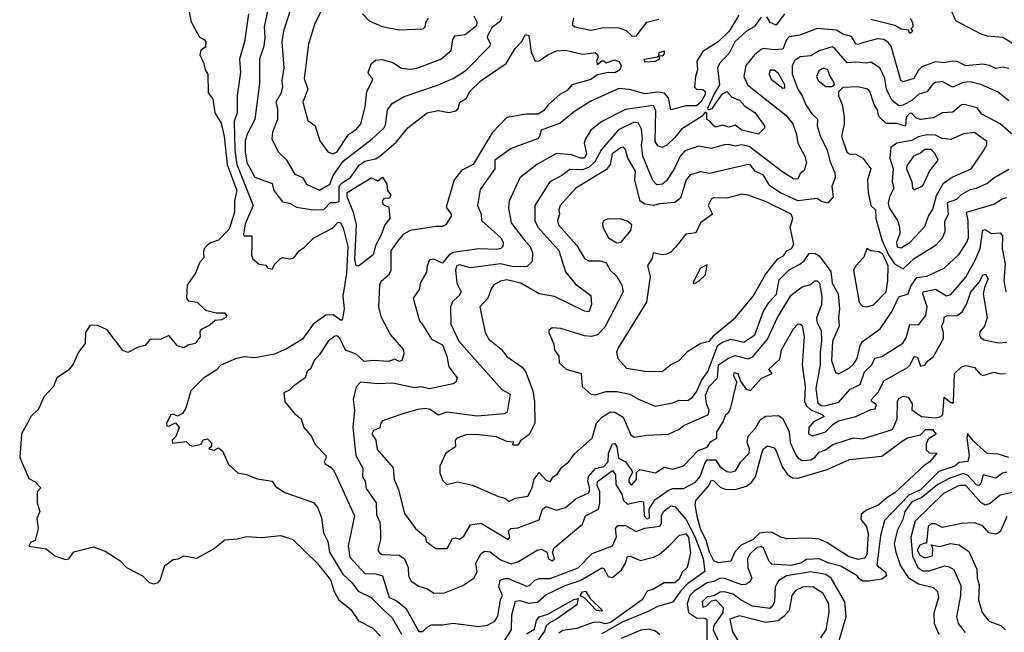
# Model space of a CAD drawing. Extents: x 1995148 to 2088947, y 769131 to 906009.
# Tile 28 of 256: x 2007112 to 2011684, y 793834 to 796678. Entities that reach past the tile are written whole.
import ezdxf

# ---------------------------------------------------------------- set-up
doc = ezdxf.new("R2010")
doc.units = 0

msp = doc.modelspace()

# ---------------------------------------------------------------- linework, layer by layer
at = {"layer": '0CON05XD'}
for points in [[(2007897, 796727), (2007908.3, 796668.3), (2007947, 796597), (2007970, 796585), (2007976.7, 796575), (2007975, 796550), (2007953.9, 796536.1), (2007948.8, 796515), (2007968, 796475), (2007973.3, 796445), (2007986, 796425), (2007987.7, 796337.7), (2008010, 796310), (2008018.9, 796245), (2008047.8, 796197.8), (2008062.1, 796135), (2008075.3, 796005), (2008120.6, 795885), (2008109.4, 795835), (2008110, 795785), (2008085, 795706), (2008035, 795653.8), (2007998.3, 795641.7), (2007981.4, 795628.6), (2007967.1, 795612.9), (2007965.6, 795595), (2007968, 795572), (2007948.6, 795551.4), (2007928.3, 795501.7), (2007890.6, 795445), (2007887.5, 795385), (2007895, 795373.3), (2007937, 795367), (2007975, 795330), (2008025, 795317.5), (2008065, 795317.5), (2008072.5, 795305), (2008070, 795295), (2008050, 795285), (2008019.3, 795280.7), (2007995, 795260), (2007955, 795240), (2007948.3, 795231.7), (2007950, 795205), (2007927.5, 795175), (2007895, 795167.5), (2007875, 795153.8), (2007845, 795163.3), (2007805, 795211.2), (2007770, 795195), (2007716.2, 795193.8), (2007695.5, 795164.5), (2007662.9, 795157.1), (2007615, 795132), (2007591.7, 795141.7), (2007517.9, 795237.9), (2007475, 795258.6), (2007440.3, 795259.7), (2007417.5, 795225), (2007416.9, 795175), (2007385.7, 795135), (2007361.5, 795078.5), (2007338.7, 795051.3), (2007284.3, 795015), (2007270, 794975), (2007225, 794927.5), (2007200.4, 794869.6), (2007164.3, 794835), (2007148.8, 794805), (2007120.8, 794755), (2007112.5, 794645), (2007155, 794547.5), (2007185, 794532.5), (2007210, 794505), (2007193.8, 794485), (2007193.8, 794435), (2007206, 794395), (2007191.7, 794361.7), (2007198, 794315), (2007185, 794260), (2007165, 794252.5), (2007155, 794233.3), (2007235, 794221.4), (2007275, 794188.9), (2007325, 794171.4), (2007340, 794175), (2007363.4, 794206.6), (2007455, 794230.6), (2007509.7, 794209.7), (2007576.9, 794166.9), (2007608, 794135), (2007682.5, 794095), (2007714.2, 794065), (2007735, 794058.9), (2007755, 794064.3), (2007764.2, 794075), (2007786.8, 794143.2), (2007825, 794171.2), (2007850, 794175), (2007875, 794188), (2007935, 794178), (2008010.9, 794219.1), (2008065, 794262.5), (2008122.9, 794267.1)], [(2008265.3, 796725), (2008247.3, 796645), (2008251.2, 796595), (2008245.4, 796554.6), (2008225.5, 796494.5), (2008226.3, 796383.7), (2008203.5, 796215), (2008170.2, 796149.8), (2008160, 796115), (2008159.2, 796065), (2008166.8, 796015), (2008205, 795946.9), (2008285, 795916.7), (2008292.5, 795885), (2008332.5, 795832.5), (2008365, 795825.7), (2008397.8, 795807.8), (2008475, 795794.4), (2008525, 795796.7), (2008555, 795828.9), (2008579.8, 795829.8), (2008596, 795834), (2008595.7, 795905), (2008609.2, 795920.8), (2008648.2, 795945), (2008688, 796002), (2008715, 796020.4), (2008765, 796032.7), (2008784.4, 796045), (2008859.9, 796110.1), (2008915, 796176), (2009003.8, 796245), (2009055, 796257.1), (2009105, 796247.5), (2009139.2, 796255), (2009147.8, 796265), (2009155.6, 796295), (2009185, 796312.2), (2009202.7, 796345), (2009255, 796395.6), (2009370.6, 796475), (2009412.5, 796545), (2009442.5, 796575), (2009461.1, 796608.9), (2009475.9, 796605), (2009487.7, 796527.7), (2009505.8, 796485.8), (2009525, 796487.1), (2009564.7, 796515.3), (2009605, 796533.3), (2009646.2, 796536.2), (2009725, 796518.6), (2009755, 796521.1), (2009785, 796525.7), (2009795, 796516.2), (2009798, 796505), (2009790, 796485), (2009795, 796470), (2009815, 796487.5), (2009825, 796487.5), (2009835, 796477.5), (2009875, 796491.9), (2009894.5, 796484.5), (2009905.6, 796465.6), (2009899.4, 796445), (2009875, 796431.3), (2009845, 796433.3), (2009795, 796422.5), (2009765, 796400.6), (2009676.7, 796375), (2009655, 796350), (2009620, 796330), (2009568, 796285), (2009544.2, 796255), (2009520.2, 796239.8), (2009465, 796239.2), (2009375, 796223.6), (2009306.7, 796153.3), (2009217.3, 796005), (2009165, 795980), (2009130.4, 795935), (2009092.7, 795807.3), (2009116, 795775), (2009116, 795765), (2009090.8, 795725), (2009075, 795717.1), (2009045, 795718.5), (2008925, 795699.4), (2008895, 795682.5), (2008872.3, 795657.7), (2008835.4, 795604.6), (2008835, 795512), (2008825, 795492.5), (2008789.7, 795460.3), (2008782.5, 795445), (2008778.6, 795345), (2008789.7, 795299.7), (2008834.2, 795215), (2008893.8, 795145), (2008896.7, 795125), (2008886.7, 795095), (2008875, 795091.2), (2008855, 795102), (2008825, 795091.1), (2008755, 795095.5), (2008711.7, 795091.7), (2008675, 795125.7), (2008625, 795143.8), (2008598.7, 795198.7), (2008585, 795210), (2008575, 795208.9), (2008544.7, 795185.3), (2008506.7, 795125), (2008480, 795095), (2008463.3, 795056.7), (2008447.5, 795045), (2008437.5, 795015), (2008385, 794978.6), (2008365, 794957.1), (2008338.8, 794945), (2008344.2, 794904.2), (2008388.8, 794848.8), (2008420, 794825), (2008431.2, 794785), (2008465.5, 794745.5), (2008484, 794705), (2008533.3, 794655), (2008536.1, 794643.9), (2008526.7, 794625), (2008531.2, 794615), (2008558.5, 794598.5), (2008570.8, 794585), (2008667.7, 794375), (2008637.5, 794235), (2008645, 794182.5), (2008715, 794106.7), (2008765.4, 794105.4), (2008797.1, 794095), (2008827.5, 793995), (2008860.5, 793980.5), (2008904.6, 793945), (2008965, 793837.3), (2008985, 793836.7), (2009005, 793857.5), (2009025, 793867.5), (2009075, 793867.5), (2009125, 793875.8), (2009245, 793860.6), (2009285, 793866.7), (2009318, 793885), (2009332.1, 793907.9), (2009344.7, 793985), (2009354.3, 794005), (2009337.8, 794045), (2009343.9, 794075), (2009365, 794084.1), (2009382.7, 794082.7), (2009465, 794047.5), (2009479.2, 794050.8), (2009505, 794075.6), (2009525, 794083.6), (2009575, 794082.7), (2009705, 794132.5), (2009770.4, 794199.6), (2009865, 794234.5), (2009882.7, 794277.3), (2009878.2, 794315), (2009890.1, 794329.9), (2009925, 794328.7), (2009975, 794301.8), (2010012.7, 794317.3), (2010085, 794326.5), (2010091.6, 794338.4), (2010091.9, 794375), (2010101.5, 794395), (2010135, 794420.8), (2010155, 794418), (2010205, 794358.8), (2010247.6, 794277.6), (2010286.2, 794176.2), (2010293.6, 794116.4), (2010215, 794060.3), (2010180.6, 794025), (2010145, 793972.9), (2010074.1, 793954.1), (2010030, 793930), (2009909.1, 793880.9), (2009815, 793826.3)], [(2008370, 796725), (2008338.1, 796625), (2008330, 796575), (2008339.5, 796455), (2008330, 796395), (2008332.4, 796365), (2008324.6, 796335.4), (2008302.5, 796295), (2008309.4, 796265), (2008310, 796215), (2008286, 796155), (2008283.3, 796125), (2008312.5, 796065), (2008349.1, 796029.1), (2008390.2, 795960.2), (2008426, 795945), (2008444, 795915), (2008505, 795885.8), (2008553.1, 795915), (2008567.6, 795955), (2008615, 796020.5), (2008748.9, 796125), (2008803.3, 796175), (2008810.9, 796189.1), (2008820.7, 796259.3), (2008841.4, 796288.6), (2008897.9, 796322.1), (2009048.1, 796371.9), (2009125, 796404.4), (2009185, 796444.4), (2009296, 796555), (2009300, 796565), (2009284.2, 796594.2), (2009285.8, 796605), (2009307.3, 796645), (2009345.7, 796674.3), (2009352.5, 796695)], [(2008520, 796735), (2008481.4, 796655), (2008452.9, 796565), (2008433.3, 796405), (2008450, 796355), (2008427.5, 796295), (2008449.9, 796209.9), (2008484.2, 796185), (2008505.7, 796115), (2008543.3, 796065), (2008565, 796054.4), (2008585, 796063.3), (2008638.6, 796145), (2008675, 796168), (2008696.9, 796195), (2008715.9, 796274.1), (2008723.5, 796345), (2008750, 796395), (2008750, 796405), (2008732.9, 796422.9), (2008730, 796435), (2008745.6, 796474.4), (2008765, 796490), (2008795, 796493.8), (2008845, 796478.6), (2008885, 796452.9), (2008925, 796448.9), (2008957.1, 796452.9), (2009067.5, 796495), (2009115.9, 796535), (2009124, 796586), (2009135, 796602.9), (2009181.4, 796608.6), (2009235, 796653.1), (2009236.3, 796666.3), (2009222.2, 796695)], [(2011435.8, 796725.8), (2011457.5, 796675), (2011575, 796612.9), (2011605, 796602.5), (2011676.5, 796596.5), (2011720, 796570)], [(2008175.5, 796705.5), (2008155.6, 796575), (2008132.5, 796495), (2008137.8, 796435), (2008122, 796325), (2008121.5, 796245), (2008108.2, 796205), (2008112, 796072), (2008120.6, 796005), (2008196.2, 795815), (2008159.4, 795730.6), (2008151.8, 795681.8), (2008155, 795674.4), (2008190, 795675), (2008190.8, 795635), (2008188.8, 795585), (2008195, 795567.5), (2008225, 795543.3), (2008255, 795537.5), (2008265, 795523.8), (2008285, 795520), (2008297, 795543), (2008321.7, 795568.3), (2008335, 795573.8), (2008365, 795567.5), (2008385, 795572.5), (2008410, 795605), (2008435, 795621.2), (2008478, 795665), (2008565, 795709.5), (2008591.4, 795738.6), (2008602.5, 795735), (2008615, 795711.2), (2008635.4, 795625), (2008630.2, 795499.8), (2008612.7, 795395), (2008618.4, 795335), (2008611.3, 795288.7), (2008605, 795280.9), (2008567.4, 795307.4), (2008533.5, 795306.5), (2008474.5, 795265), (2008425.8, 795195), (2008355, 795150.6), (2008295, 795124.3), (2008205, 795108.6), (2008155, 795113.1), (2008115, 795104), (2008045.9, 795074.1), (2008025, 795051.2), (2007966.1, 795013.9), (2007920.7, 794969.3), (2007907.5, 794955), (2007883.3, 794875), (2007869.3, 794850.7), (2007845, 794837.5), (2007826, 794846), (2007815, 794844), (2007794, 794805), (2007795, 794792.5), (2007805, 794790), (2007836.4, 794806.4), (2007852.5, 794785), (2007837, 794743), (2007820, 794725), (2007821.7, 794711.7), (2007885, 794720), (2007901.7, 794701.7), (2007915, 794697.5), (2007955, 794707.5), (2007965, 794727.5), (2007985, 794731.2), (2008003.6, 794713.6), (2008003.3, 794696.7), (2007990, 794685), (2008015, 794680), (2008035, 794690), (2008055, 794672.5), (2008082.6, 794612.6), (2008125, 794573.3), (2008165.8, 794565.8), (2008215, 794546.2), (2008285, 794535.8), (2008300.5, 794510.5), (2008343, 794483), (2008476.1, 794436.1), (2008495.6, 794415), (2008513.3, 794365), (2008523.3, 794295), (2008543.5, 794255), (2008550.5, 794205), (2008612.8, 794102.8), (2008655, 794065.5), (2008684.7, 794024.7), (2008745, 793995.5), (2008804.5, 793935), (2008841.2, 793901.2), (2008884.6, 793825)], [(2010451.7, 796698.3), (2010406.4, 796625), (2010355, 796575.5), (2010285, 796530.4), (2010256.2, 796485), (2010259.3, 796445), (2010249.6, 796415), (2010246, 796365), (2010255, 796356), (2010285, 796353.8), (2010295.6, 796345), (2010295, 796330), (2010275, 796294.5), (2010255, 796277.8), (2010205, 796277.9), (2010135, 796258.8), (2010124.7, 796315), (2010106.4, 796336.4), (2010075, 796341), (2010015, 796333.5), (2009943.5, 796353.5), (2009895, 796358.6), (2009765, 796300), (2009687.7, 796252.3), (2009621.7, 796198.3), (2009533.8, 796165), (2009526.7, 796135), (2009516.7, 796125), (2009395, 796080), (2009318, 796025), (2009317.8, 795985), (2009250.3, 795889.7), (2009238.6, 795815), (2009255.8, 795775), (2009257.1, 795745), (2009346.9, 795665), (2009356.7, 795645), (2009355.7, 795625), (2009346.2, 795615), (2009328.5, 795611.5), (2009245, 795614.6), (2009125, 795596.8), (2009105.2, 795584.8), (2009075, 795548), (2009035, 795566.7), (2009015, 795562.5), (2009003.8, 795535), (2009001.2, 795505), (2008973, 795457), (2008968, 795425), (2008938.8, 795385), (2008969.1, 795279.1), (2008982.3, 795262.3), (2009025, 795194.4), (2009075, 795168.8), (2009095.4, 795115), (2009105.7, 795065.7), (2009143.3, 795015), (2009137.5, 794995), (2009125, 794986.7), (2009015, 794964.5), (2008975, 794973.1), (2008945, 794968.9), (2008845, 794990), (2008775, 794988), (2008695, 794994.3), (2008675, 794974), (2008661.4, 794915), (2008666.6, 794865), (2008659.3, 794785), (2008673.5, 794655), (2008705.8, 794595), (2008704.4, 794555), (2008715.8, 794535), (2008721.3, 794501.3), (2008767.1, 794435), (2008769.1, 794379.1), (2008784.2, 794345), (2008787.9, 794302.1), (2008787.8, 794265), (2008775.8, 794215), (2008782.5, 794202.5), (2008795.5, 794195.5), (2008875, 794191.5), (2008898.9, 794175), (2008915.6, 794135), (2008917.5, 794095), (2008930.7, 794070.7), (2008965, 794047.5), (2009006.1, 794036.1), (2009035, 794015.6), (2009085, 794017.1), (2009169.3, 794050.7), (2009220.6, 794085), (2009235.8, 794115), (2009230, 794155), (2009255, 794198.9), (2009270.5, 794209.5), (2009297.3, 794207.3), (2009345, 794170), (2009395, 794152.2), (2009428.1, 794161.9), (2009515, 794215.6), (2009535, 794220), (2009560, 794205), (2009568.1, 794175), (2009585, 794165.6), (2009595.4, 794175), (2009586.2, 794205), (2009593.8, 794225), (2009726.2, 794335), (2009740, 794375), (2009800, 794405), (2009806.4, 794435), (2009806.2, 794485), (2009793.6, 794515), (2009795, 794534), (2009865, 794585.3), (2009878.7, 794565), (2009880.5, 794520.5), (2009907.6, 794475), (2009915.9, 794445.9), (2009935, 794429.1), (2009995, 794442.5), (2010008.6, 794438.6), (2010011.9, 794375), (2010025, 794360.4), (2010036.1, 794365), (2010035.8, 794405), (2010061.9, 794448.1), (2010125, 794493.8), (2010145, 794500.8), (2010195, 794500.9), (2010250.1, 794529.9), (2010272.4, 794557.6), (2010292.8, 794617.2), (2010305, 794633.6), (2010343.8, 794633.8), (2010365, 794601.9), (2010395, 794580), (2010415, 794576.9), (2010436.4, 794583.6), (2010461.4, 794625), (2010498.7, 794665), (2010501.2, 794685), (2010490, 794715), (2010494.6, 794745), (2010529.2, 794780.8), (2010550.7, 794819.3), (2010575, 794837.8), (2010635, 794840.6), (2010655.7, 794825.7), (2010685, 794763.8), (2010690, 794715), (2010717.5, 794655), (2010725, 794642.9), (2010745, 794631.5), (2010785, 794633.9), (2010804.3, 794645.7), (2010825, 794670.6), (2010850.4, 794679.6), (2010888, 794705), (2010983.7, 794736.3), (2011025, 794731.9), (2011164.3, 794775.7), (2011186, 794824), (2011187.8, 794905), (2011195, 794919.4), (2011215, 794930), (2011237.1, 794925), (2011255.6, 794895), (2011255, 794866.2), (2011298.8, 794835), (2011365, 794829.5), (2011390, 794835), (2011398, 794845), (2011404.4, 794925.6), (2011435, 794901.2), (2011445, 794897.5), (2011448.3, 794901.7), (2011453.3, 795035), (2011485, 795065.4), (2011505, 795072.5), (2011545, 795062.9), (2011572, 795032), (2011585, 795025.6), (2011635, 795041.1), (2011665, 795033.8), (2011690, 795035)], [(2008704, 796705), (2008735, 796673.3), (2008795.8, 796645.8), (2008875, 796631.5), (2008986.2, 796635), (2008995.8, 796645), (2008998, 796665), (2009010, 796685)], [(2010555, 796690), (2010522.9, 796645), (2010487.1, 796625), (2010432.2, 796575), (2010407.1, 796522.9), (2010361.4, 796475), (2010352.5, 796455), (2010361.5, 796375), (2010335, 796330.9), (2010306.7, 796265), (2010310, 796260), (2010328, 796265), (2010375, 796334.3), (2010395, 796344.3), (2010418.3, 796318.3), (2010454.3, 796305), (2010477.6, 796277.6), (2010525, 796246.9), (2010570, 796185), (2010570.8, 796175), (2010543.3, 796146.7), (2010465, 796164.5), (2010435, 796188.9), (2010405, 796178.8), (2010375, 796188.1), (2010345, 796179.4), (2010336.4, 796183.6), (2010317.3, 796207.3), (2010302.5, 796215), (2010302.5, 796245), (2010295, 796248.8), (2010280.6, 796229.4), (2010185, 796170), (2010155, 796131.1), (2010115, 796094.2), (2010094, 796084), (2010075, 796092), (2010062.7, 796112.7), (2010065.9, 796255), (2010055, 796280), (2009925, 796260.7), (2009814.7, 796205.3), (2009764.2, 796165), (2009738.9, 796125), (2009733.6, 796105), (2009743.5, 796055), (2009735, 796035.5), (2009716.2, 796035), (2009675, 796051.3), (2009605, 796056.7), (2009513.7, 796006.3), (2009435, 795943.3), (2009385.7, 795835), (2009381.9, 795805), (2009394.4, 795735), (2009455, 795655.7), (2009482.5, 795625), (2009493.8, 795595), (2009491.2, 795555), (2009468.7, 795531.3), (2009405, 795530), (2009345, 795544), (2009205, 795526.4), (2009155, 795539.6), (2009140.5, 795535), (2009135.5, 795515), (2009142, 795455), (2009162.5, 795415), (2009152.8, 795397.2), (2009121.3, 795368.7), (2009113.3, 795345), (2009114.7, 795265), (2009151.9, 795185), (2009350.9, 794960.9), (2009390, 794940), (2009376, 794855), (2009361.7, 794848.3), (2009237, 794837), (2009095, 794855.6), (2009055, 794841.9), (2009018.8, 794868.8), (2008995, 794872.1), (2008961.3, 794868.7), (2008891.9, 794848.1), (2008796.7, 794815), (2008788.8, 794805), (2008785, 794782.5), (2008755, 794771.2), (2008747.5, 794755), (2008766.4, 794726.4), (2008771.9, 794681.9), (2008847, 794597), (2008850.8, 794545), (2008870.6, 794495), (2008898.8, 794385), (2008950, 794315), (2008996.4, 794276.4), (2009000, 794255), (2009045, 794222.5), (2009097.8, 794222.2), (2009121.5, 794268.5), (2009135, 794272.5), (2009155, 794266), (2009175, 794280), (2009205, 794333.3), (2009255, 794340.5), (2009380, 794265), (2009388.8, 794275), (2009382.5, 794305), (2009392.5, 794315), (2009425, 794318.6), (2009524, 794355), (2009539.4, 794405), (2009555, 794417.1), (2009605, 794400), (2009646.6, 794413.4), (2009696, 794455), (2009755, 794480.7), (2009760, 794495), (2009756.3, 794513.7), (2009750, 794535), (2009752.8, 794557.2), (2009786.2, 794593.8), (2009825, 794604.1), (2009845.4, 794625), (2009846.2, 794665), (2009865, 794708.9), (2009875, 794709.5), (2009884.3, 794694.3), (2009892.8, 794642.8), (2009924.5, 794625), (2009954.2, 794585), (2009957.5, 794575), (2009940.4, 794545), (2009940.9, 794530.9), (2009949.5, 794519.5), (2009955, 794518), (2009977, 794543), (2009976.7, 794575), (2009991.2, 794588.8), (2010065, 794574.5), (2010105, 794600.8), (2010145, 794591.4), (2010195, 794607.1), (2010262.9, 794677.1), (2010305, 794693.8), (2010321.3, 794718.7), (2010350, 794735), (2010350, 794765), (2010378.9, 794811.1), (2010390.8, 794845), (2010405, 794856), (2010415, 794876.7), (2010441.9, 794995), (2010427.5, 795025), (2010430.3, 795039.7), (2010447.1, 795035), (2010459.7, 794999.7), (2010485, 794962), (2010505, 794956), (2010556.2, 795013.8), (2010606.7, 795035), (2010590, 795055), (2010642.5, 795102.5)], [(2009683.3, 796685), (2009677.5, 796655), (2009690, 796645), (2009765, 796629.4), (2009825, 796642.3), (2009895, 796639.5), (2009928.6, 796628.6), (2009955, 796603.3), (2009975, 796601.2), (2010025, 796665.8), (2010079.7, 796680.3)], [(2010664.2, 796705), (2010625, 796652.5), (2010597.1, 796665), (2010581.2, 796691.2)], [(2011246.2, 796685), (2011257.5, 796665), (2011260, 796645), (2011250, 796635), (2011257, 796627), (2011255, 796620), (2011245, 796613.8), (2011239.3, 796629.3), (2011205, 796634.3), (2011175, 796651.5), (2011065, 796679.5)], [(2011705, 796451.2), (2011675, 796458), (2011645, 796452), (2011615.5, 796465.5), (2011585, 796470.9), (2011505, 796463.8), (2011465, 796483.3), (2011444.2, 796485.8), (2011405, 796478.2), (2011365, 796482.5), (2011300.6, 796459.4), (2011285.7, 796444.3), (2011264.7, 796405.3), (2011215, 796388.8), (2011203.8, 796395), (2011158.7, 796555), (2011145, 796571.5), (2011125, 796585.3), (2011095, 796589.2), (2011020.8, 796569.2), (2011005, 796563.3), (2010995, 796566.2), (2010975, 796599.4), (2010935, 796611.2), (2010905, 796629.1), (2010815, 796636.5), (2010735, 796606.4), (2010685, 796598.5), (2010672, 796585), (2010655, 796541.2), (2010615, 796538.6), (2010565.5, 796544.5), (2010555, 796540), (2010524.3, 796515), (2010484.4, 796465), (2010474.5, 796415), (2010491.8, 796375), (2010670, 796235), (2010702.2, 796195), (2010719.4, 796145), (2010724.6, 796105), (2010757.1, 796045), (2010765.5, 796015), (2010755, 795977.5), (2010736.4, 795963.6), (2010725, 795937.5), (2010705, 795938.8), (2010655, 795970), (2010498.9, 796088.9), (2010465, 796097.7), (2010435, 796090.6), (2010405, 796098.8), (2010382.9, 796097.1)], [(2011705, 796301.9), (2011655, 796342.2), (2011575, 796377.5), (2011525, 796389.3), (2011493.7, 796386.3), (2011445, 796364.5), (2011395, 796391.8), (2011365, 796386.5), (2011351.9, 796378.1), (2011325, 796342.7), (2011287.9, 796332.1), (2011256, 796305), (2011215, 796281.8), (2011195, 796278.2), (2011161.2, 796305), (2011136.9, 796355), (2011128.7, 796405), (2011105.5, 796455), (2011065, 796481.1), (2011043.8, 796476.2), (2010995, 796481.1), (2010955, 796477.1), (2010897.5, 796545), (2010885, 796552.2), (2010825, 796532.9), (2010785, 796510), (2010736.2, 796505), (2010710.7, 796489.3), (2010698.4, 796465), (2010699.8, 796425), (2010725, 796355.5), (2010746.2, 796325), (2010762.7, 796282.7), (2010790.8, 796240.8), (2010816.7, 796216.7), (2010815.8, 796185.8), (2010829.3, 796139.3), (2010861.7, 796071.7), (2010875, 796017.5), (2010897.5, 795967.5), (2010898.9, 795945), (2010882.9, 795902.9), (2010889.2, 795855), (2010865, 795826.7), (2010834.5, 795834.5), (2010815, 795848), (2010725, 795836.9), (2010644.4, 795874.4), (2010595, 795907.3), (2010565.6, 795955.6), (2010527.5, 795975), (2010505, 796002), (2010494.2, 796005.8), (2010315, 795964.4), (2010275, 795971.4), (2010225, 795957.5), (2010207.1, 795935), (2010181.1, 795848.9), (2010155, 795829.3), (2010085, 795823.6), (2010054.7, 795815.3), (2010015, 795821), (2009994, 795835), (2009979.9, 795889.9), (2009968.6, 795935), (2009972.2, 795975), (2009935.5, 796035.5), (2009924.5, 796075), (2009915.8, 796085.8), (2009905, 796084.5), (2009863.4, 796055), (2009854.5, 796005.5), (2009837.6, 795982.4), (2009695, 795895.6), (2009621.5, 795815), (2009615.6, 795795.6), (2009618.6, 795775), (2009608.9, 795745), (2009614.5, 795725), (2009699.8, 795629.8), (2009735, 795568.6), (2009755, 795558.1), (2009811.4, 795558.6), (2009835, 795549.2), (2009854.6, 795514.6), (2009885.7, 795485), (2009908.1, 795445), (2009914.3, 795415), (2009829.3, 795250.8), (2009794.5, 795215.5), (2009767, 795207), (2009735, 795210.8), (2009625, 795244.3), (2009585, 795247.1), (2009568.8, 795235), (2009568.8, 795225), (2009592.1, 795172.1), (2009595, 795143.3), (2009616, 795115), (2009617.5, 795085), (2009650, 795055), (2009718.8, 795035), (2009723.3, 794975), (2009765, 794940), (2009785, 794936.2), (2009835, 794951.9), (2009885, 794952.2), (2009945, 794940), (2009985, 794915.4), (2010063.6, 794883.6), (2010145, 794898.9), (2010175, 794911.9), (2010215, 794910), (2010235, 794924), (2010255, 794950.8), (2010277.4, 795002.6), (2010307.7, 795045), (2010353.9, 795166.1), (2010375, 795180.4), (2010415, 795194.7), (2010475, 795180), (2010525.2, 795214.8), (2010565, 795321.1), (2010591.4, 795365), (2010625.7, 795404.3), (2010639.3, 795470.7), (2010685, 795517.1), (2010735, 795543.1), (2010755, 795558.1), (2010778.2, 795591.8), (2010805, 795594.5), (2010825, 795581.9), (2010878.1, 795508.1), (2010885.3, 795455), (2010912.5, 795405), (2010919.1, 795335), (2010913.8, 795295), (2010917.5, 795255), (2010886, 795185), (2010881.1, 795095), (2010899.5, 795039.5), (2010915, 795032.9), (2010965, 795061.6), (2010985, 795080.4), (2011000.3, 795105), (2011014.8, 795165), (2011025.5, 795184.5), (2011108, 795242), (2011163.1, 795325), (2011195, 795391.4), (2011238, 795405), (2011249.3, 795440.7), (2011278.6, 795481.4), (2011325, 795487.8), (2011404.2, 795525), (2011475, 795590), (2011510.5, 795645), (2011517.1, 795665), (2011516.2, 795745), (2011508.9, 795785), (2011635, 795821.1), (2011673.8, 795846.2), (2011695, 795852.9)], [(2010015, 796481.2), (2010012.9, 796495), (2010073.9, 796506.1), (2010080, 796510), (2010081.5, 796525), (2010104.1, 796534.1), (2010105, 796520), (2010095, 796508.8), (2010080, 796510), (2010083.3, 796495), (2010065, 796484.5), (2010015, 796481.2)], [(2010885, 796367.5), (2010894, 796375), (2010894.3, 796385), (2010871.9, 796421.9), (2010865, 796445.7), (2010845, 796452.7), (2010825, 796441.8), (2010812.7, 796415), (2010820.5, 796395), (2010855, 796368.1), (2010885, 796367.5)], [(2010655, 796360.8), (2010665, 796361.2), (2010665.6, 796375), (2010635, 796428.8), (2010615, 796444.4), (2010596, 796444), (2010592.9, 796425), (2010602.2, 796402.2), (2010655, 796360.8)], [(2011723.4, 796143.4), (2011664, 796194), (2011580, 796240), (2011558.3, 796268.3), (2011497.5, 796285), (2011485, 796282.5), (2011445, 796248.6), (2011395, 796245.6), (2011355, 796222.3), (2011295, 796214.5), (2011275, 796220.4), (2011255, 796242.9), (2011245, 796243.3), (2011228.5, 796225), (2011225, 796184.3), (2011185, 796195.4), (2011135, 796196.7), (2011103.8, 796225), (2011098.3, 796238.3), (2011096.8, 796256.8), (2011079.7, 796285), (2011060, 796345), (2011050, 796355), (2011004.3, 796365.7), (2010935, 796363.3), (2010913.6, 796343.6), (2010913.8, 796325), (2010930.8, 796285), (2010940, 796225), (2010940.6, 796195), (2010927.8, 796135), (2010952.5, 796062.5), (2010965, 796054.6), (2010995, 796053.8), (2011027.5, 796035), (2011064.3, 795985), (2011049.1, 795935), (2011051.5, 795875), (2011064.6, 795815), (2011086.6, 795795), (2011087.5, 795755), (2011115.3, 795655.3), (2011146.3, 795586.3), (2011174.5, 795545), (2011215, 795521.8)], [(2010382.9, 796097.1), (2010325, 796079.2), (2010265, 796090.9), (2010200.7, 796069.3), (2010178.8, 796045), (2010155, 795990.6), (2010115, 795930), (2010096.3, 795913.7), (2010070.5, 795910.5), (2010052.1, 795932.1), (2010005.9, 796045), (2009998.9, 796095), (2010004.6, 796125), (2009999.7, 796169.7), (2009985, 796197.5), (2009965, 796202.5), (2009892.7, 796167.3), (2009814.3, 796075.7), (2009782.6, 796017.4), (2009757.1, 795992.9), (2009725, 795980.8), (2009667, 795983), (2009630, 795955), (2009574.3, 795925), (2009504.6, 795815), (2009504.5, 795745), (2009517.5, 795715), (2009616.1, 795606.1), (2009647.2, 795507.2), (2009691.1, 795451.1), (2009765, 795397.5), (2009767.8, 795355), (2009755, 795322), (2009735, 795324.4), (2009595, 795393.5), (2009524, 795405), (2009439.4, 795455), (2009375, 795470), (2009345.3, 795464.7), (2009313.4, 795446.6), (2009300.9, 795429.1), (2009285.6, 795385), (2009249.2, 795345), (2009274.3, 795225), (2009290.8, 795195), (2009348.7, 795148.7), (2009375, 795114.2), (2009445, 795064.2), (2009460.6, 795045), (2009494.4, 794955), (2009502.2, 794905), (2009503.5, 794805), (2009477.8, 794752.2), (2009437, 794723), (2009425, 794702.5), (2009405, 794702.5), (2009400, 794705), (2009407, 794717), (2009375, 794720), (2009325, 794741.4), (2009232.4, 794752.4), (2009185, 794750), (2009142.5, 794735), (2009133.9, 794726.1), (2009136.2, 794695), (2009090.8, 794665), (2009063.3, 794605), (2009063.6, 794573.6), (2009076.4, 794536.4), (2009095, 794520), (2009145, 794532.5), (2009215, 794516.2), (2009335, 794463.8), (2009365, 794456.2), (2009385, 794441.2), (2009413, 794457), (2009472.5, 794465), (2009491.3, 794505), (2009501.2, 794545), (2009525, 794576.2), (2009555, 794542), (2009575, 794532.5), (2009590, 794555), (2009610.2, 794569.8), (2009629.3, 794600.7), (2009662.5, 794625), (2009688.3, 794661.7), (2009771.1, 794735), (2009790.5, 794805), (2009815, 794832.9), (2009855, 794857.8), (2009875, 794856.2), (2009915, 794832.9), (2009950.7, 794750.7), (2009965, 794739.5), (2010025, 794749.2), (2010125, 794754.2), (2010175, 794777.5), (2010196.5, 794793.5), (2010310, 794845), (2010313.6, 794865), (2010301.3, 794895), (2010297.4, 794935), (2010313.5, 794975), (2010352.9, 795015), (2010356.9, 795075), (2010404.1, 795105.9), (2010435, 795118.2), (2010495, 795104), (2010516.9, 795113.1), (2010584.7, 795195.3), (2010630.9, 795295), (2010695, 795399.2), (2010745, 795438), (2010785, 795448.6), (2010805, 795466), (2010815, 795465.8), (2010825.4, 795455), (2010837.4, 795392.6), (2010835.4, 795355), (2010812.5, 795292.5), (2010815, 795271.2), (2010834.4, 795235), (2010835.6, 795185), (2010828.6, 795135), (2010829.8, 795075), (2010808.2, 794965), (2010817.7, 794897.7), (2010835, 794886.2), (2010850, 794885), (2010915, 794902.3), (2010968.2, 794961.8), (2011015.3, 794984.7), (2011035, 795043.3), (2011069.2, 795075), (2011083.4, 795106.6), (2011115, 795114.4), (2011213.3, 795176.7), (2011228.7, 795201.3), (2011245, 795262.5), (2011285, 795261.4), (2011318.9, 795305), (2011325.5, 795344.5), (2011305.4, 795405), (2011308, 795415), (2011365, 795426.1), (2011415, 795395.5), (2011435, 795402.2), (2011505, 795481.9), (2011549.1, 795560.8), (2011572.3, 795615), (2011585, 795700.8), (2011595, 795703.3), (2011625, 795684.5), (2011665, 795688.6), (2011675.5, 795675), (2011674.5, 795615), (2011688.2, 795545), (2011681.2, 795465), (2011690.8, 795415)], [(2011205, 795618.8), (2011215, 795624.2), (2011245, 795642.9), (2011315, 795717.5), (2011332.5, 795765), (2011352.2, 795797.8), (2011368.5, 795861.5), (2011401.8, 795918.2), (2011442.6, 795947.4), (2011530, 795985), (2011585, 796064), (2011603.4, 796096.6), (2011603, 796113), (2011545, 796154.6), (2011495, 796147.5), (2011435, 796121.9), (2011395, 796126.4), (2011365, 796141.8), (2011325, 796144), (2011285, 796133.8), (2011255, 796116.5), (2011185, 796104.5), (2011157.1, 796085), (2011152.9, 796035), (2011167.9, 795985), (2011163.2, 795925), (2011171.6, 795895), (2011150.5, 795855), (2011144.6, 795825.4), (2011149.2, 795805), (2011187.8, 795745), (2011197.5, 795715), (2011198.9, 795685), (2011182.9, 795642.9), (2011187, 795623), (2011205, 795618.8)], [(2011265, 795887.5), (2011275, 795892.5), (2011305, 795906), (2011337.1, 795975), (2011376.7, 796025), (2011363.1, 796055), (2011345, 796075.4), (2011315.7, 796075), (2011295, 796057.8), (2011262.5, 796045), (2011230.7, 795999.3), (2011230, 795985), (2011254.2, 795925), (2011257.5, 795895), (2011265, 795887.5)], [(2008685, 795533.1), (2008675, 795536.7), (2008668.8, 795565), (2008675.8, 795725.8), (2008662.1, 795782.1), (2008632.9, 795855), (2008632.9, 795875), (2008745, 795944), (2008775, 795930), (2008796.4, 795946.4), (2008817.5, 795915), (2008820, 795885), (2008836, 795865), (2008830, 795850), (2008802.7, 795847.3), (2008796, 795835), (2008800.6, 795820.6), (2008827, 795807), (2008830.6, 795755), (2008807.1, 795725), (2008789.5, 795675), (2008766.6, 795633.4), (2008753.2, 795586.8), (2008685, 795533.1)], [(2011215, 795521.8), (2011265, 795569.2), (2011367.3, 795632.7), (2011397.5, 795665), (2011410, 795695), (2011407.5, 795742.5), (2011424.5, 795775), (2011420.9, 795829.1), (2011462.9, 795845), (2011485, 795866.5), (2011525, 795889.6), (2011555, 795895.4), (2011602.7, 795917.3), (2011635, 795944.4), (2011705.5, 795984.5)], [(2010095, 795044), (2010133.8, 795075), (2010175, 795096), (2010215, 795139.2), (2010274.4, 795175.6), (2010315, 795185.7), (2010336.7, 795213.3), (2010435.5, 795294.5), (2010518, 795395), (2010575.4, 795494.6), (2010632.5, 795567.5), (2010658.3, 795581.7), (2010675, 795604.4), (2010695.6, 795615), (2010706.8, 795635), (2010689.2, 795715), (2010701.9, 795755), (2010694.5, 795774.5), (2010575, 795833.8), (2010495, 795863.3), (2010465, 795867.5), (2010395, 795850), (2010335, 795851.1), (2010325, 795845.6), (2010309.4, 795815), (2010329.2, 795775), (2010273.1, 795735), (2010252.1, 795687.9), (2010205, 795681.5), (2010157.6, 795622.4), (2010135, 795598.1), (2010115, 795588.6), (2010095, 795586.2), (2010054, 795595), (2010048.8, 795571.2), (2010028, 795535), (2010040, 795485), (2010023.2, 795366.8), (2009891.4, 795155), (2009884.2, 795135), (2009890, 795105), (2009929.4, 795059.4), (2010014.4, 795045.6), (2010095, 795044)], [(2009885, 795642.2), (2009905, 795644.3), (2009950.5, 795699.5), (2009954.2, 795725), (2009933, 795743), (2009905, 795752.5), (2009845, 795753.1), (2009825, 795745.8), (2009817.9, 795732.1), (2009819.4, 795715), (2009846.9, 795665), (2009885, 795642.2)], [(2011045, 795344.6), (2011076.4, 795353.6), (2011135.4, 795415), (2011143.8, 795465), (2011145.4, 795535), (2011120, 795590), (2011100.9, 795600.9), (2011064.4, 795604.4), (2011045, 795615.8), (2011032.5, 795575), (2010995, 795535.6), (2010984, 795515), (2011009.6, 795365), (2011025, 795347.3), (2011045, 795344.6)], [(2010245, 795452.5), (2010266.4, 795463.6), (2010297, 795493), (2010305, 795540), (2010274, 795525), (2010242.5, 795465), (2010240, 795455), (2010245, 795452.5)], [(2010642.5, 795102.5), (2010648.8, 795145), (2010705, 795242), (2010725, 795263.8), (2010735, 795266.2), (2010745, 795257.5), (2010754.6, 795205), (2010744.7, 795075), (2010759.3, 794975), (2010756.8, 794905), (2010766, 794885), (2010785, 794865.9), (2010838.8, 794845), (2010847.5, 794835), (2010798.7, 794811.3), (2010776.7, 794785), (2010775.5, 794755.5), (2010795, 794746.4), (2010854.3, 794765), (2010889.6, 794800.4), (2010914.5, 794815.5), (2010995, 794835.5), (2011065, 794867.5), (2011085, 794870.8), (2011090, 794890), (2011067.5, 794907.5), (2011066.7, 794915), (2011099.8, 794950.2), (2011125, 795000.8), (2011235, 795062.7), (2011247.3, 795075), (2011265, 795113.5), (2011281.4, 795111.4), (2011295, 795070), (2011315, 795074.5), (2011327.1, 795092.9), (2011355, 795113.8), (2011377.6, 795152.4), (2011402.1, 795197.9), (2011402.1, 795225), (2011392.2, 795255), (2011403.1, 795275), (2011405, 795296.2), (2011417.6, 795302.4), (2011465, 795304.5), (2011488, 795322), (2011507.9, 795355), (2011529.2, 795415), (2011569.3, 795460.8), (2011585, 795493.3), (2011596.6, 795496.6), (2011608.7, 795475), (2011591.5, 795435), (2011586.5, 795405), (2011603.9, 795295), (2011591.6, 795255), (2011571.1, 795228.9), (2011568.9, 795215), (2011575, 795201.2), (2011590.9, 795190.9), (2011655, 795177.5), (2011695, 795180.4)], [(2011705, 794644.5), (2011655, 794660), (2011605, 794664), (2011540.9, 794720.9), (2011513.8, 794756.2), (2011510, 794735), (2011520.9, 794655), (2011515, 794626.7), (2011475, 794621.3), (2011454.6, 794604.6), (2011380.5, 794579.5), (2011295.3, 794495), (2011240.3, 794469.7), (2011128.1, 794351.9), (2011108.9, 794281.1), (2011092.5, 794145), (2011132.8, 794112.8), (2011137.5, 794095), (2011115, 794081), (2011055, 794071), (2011025, 794071.6), (2011012.3, 794082.3), (2011000.8, 794095), (2010925, 794140.5), (2010865, 794155.8), (2010825.4, 794175.4), (2010765, 794172.2), (2010739.2, 794155), (2010695, 794143.3), (2010605, 794150.6), (2010591.7, 794161.7), (2010566.1, 794226.1), (2010555, 794230.9), (2010535, 794226.9), (2010502.9, 794197.1), (2010491.8, 794175), (2010493.1, 794135), (2010511.1, 794085), (2010502.6, 794067.4), (2010484, 794056), (2010465, 794053.9), (2010385, 794083.5), (2010365, 794084.2), (2010335, 794069.7), (2010305, 794063.9), (2010243.6, 794025), (2010224.1, 794005), (2010211.8, 793965), (2010218.4, 793925), (2010255, 793901.2), (2010295, 793898.5), (2010302.3, 793892.3), (2010302.9, 793775)], [(2010355, 794156.2), (2010334.7, 794165), (2010314.7, 794205), (2010300.5, 794260.5), (2010273.3, 794313.3), (2010260, 794365), (2010248, 794425), (2010251.4, 794445), (2010309.8, 794510.2), (2010325, 794540), (2010335, 794537.1), (2010365, 794507.1), (2010387.9, 794497.9), (2010435, 794495.9), (2010487.6, 794512.4), (2010510.5, 794529.5), (2010528.9, 794555), (2010557.5, 794665), (2010565, 794683.3), (2010585, 794700), (2010615, 794690), (2010625, 794676.7), (2010652.2, 794602.2), (2010676.7, 794566.7), (2010701.2, 794551.2), (2010725, 794549.1), (2010861.3, 794588.7), (2010965, 794635.5), (2011115, 794651.2), (2011209.4, 794720.6), (2011235, 794736.2), (2011295, 794750), (2011317.5, 794775), (2011350, 794775), (2011367, 794753), (2011330, 794730), (2011320.7, 794709.3), (2011320.7, 794680.7), (2011335, 794667.5), (2011370, 794665), (2011338.8, 794625), (2011311.9, 794608.1), (2011175, 794480.8), (2011140.4, 794459.6), (2011102, 794425), (2011041.6, 794398.4), (2011019.1, 794380.9), (2011017.5, 794357.5), (2011044.3, 794325), (2011051.2, 794288.8), (2011046.4, 794195), (2011035, 794177.8), (2011005, 794171.1), (2010961.2, 794185), (2010860, 794250), (2010825, 794265.5), (2010775, 794270.9), (2010675, 794268), (2010646, 794275), (2010606.2, 794296.2), (2010585, 794298.9), (2010546.8, 794293.2), (2010518.6, 794265), (2010462.2, 794237.8), (2010433.6, 794206.4), (2010415, 794164.6), (2010355, 794156.2)], [(2011695, 794576.9), (2011675, 794572.2), (2011645, 794548.5), (2011585.8, 794564.2), (2011575.2, 794524.8), (2011565, 794514.7), (2011555, 794518.4), (2011515, 794561.9), (2011495, 794571.6), (2011431, 794549), (2011375, 794519.2), (2011301.3, 794458.7), (2011255, 794440), (2011221.8, 794395), (2011213.4, 794356.6), (2011186.8, 794305), (2011173.2, 794245), (2011179.7, 794205), (2011202.5, 794142.5), (2011237.5, 794087.5), (2011285, 794058.9), (2011355, 794040.8), (2011373.2, 794023.2), (2011378.1, 793995), (2011357.1, 793922.9), (2011359.1, 793875), (2011380, 793825)], [(2011748.5, 794488.5), (2011665, 794470), (2011618.9, 794431.1), (2011595, 794424), (2011575, 794436.9), (2011505, 794514.5), (2011474.5, 794514.5), (2011401.4, 794478.6), (2011270.2, 794349.8), (2011250.4, 794275), (2011257.8, 794187.8), (2011282.9, 794135), (2011305, 794119.4), (2011335, 794118.7), (2011408.6, 794141.4), (2011428.1, 794138.1), (2011450, 794125), (2011481.5, 794051.5), (2011481.2, 794005), (2011462.2, 793905), (2011470, 793875), (2011502.7, 793832.7)], [(2011695, 794370.6), (2011665, 794300.8), (2011645, 794289.2), (2011611.9, 794295), (2011585, 794327.5), (2011545, 794342.5), (2011485, 794338.8), (2011395, 794320), (2011365, 794337.5), (2011345, 794336.7), (2011330, 794325), (2011323, 794247), (2011315, 794247.8), (2011291.7, 794238.3), (2011279.7, 794215), (2011291.3, 794191.3), (2011315, 794179.5), (2011351.3, 794188.7), (2011352.2, 794222.2), (2011345, 794240), (2011385, 794231.9), (2011434.3, 794245.7), (2011475, 794240), (2011518.9, 794208.9), (2011556, 794126), (2011557.9, 794085), (2011566.7, 794053.3), (2011563.5, 793985), (2011580.8, 793925), (2011612, 793885), (2011668, 793865), (2011690, 793845)], [(2008122.9, 794267.1), (2008165, 794278.6), (2008235, 794274.2), (2008325, 794282.5), (2008380, 794265), (2008494.3, 794155), (2008555, 794076.7), (2008572.3, 794022.3), (2008594, 793984), (2008650, 793940), (2008685, 793886.5), (2008752.2, 793852.2), (2008788.2, 793815)], [(2009365, 793796.9), (2009395.4, 793845), (2009397.6, 793915), (2009415, 793978.6), (2009435, 793981.8), (2009475, 793968.4), (2009516.6, 793973.4), (2009555, 794008.2), (2009645, 794051.6), (2009715, 794073.3), (2009815, 794132.5), (2009825, 794129.2), (2009845, 794092.9), (2009865, 794088), (2009906.4, 794123.6), (2009925.6, 794155), (2009934.3, 794185), (2009946.4, 794186.4), (2009995, 794166.4), (2010055, 794181.8), (2010081.8, 794195), (2010126.9, 794233.1), (2010175.4, 794284.6), (2010205, 794291.3), (2010217.7, 794275), (2010227.5, 794202.5), (2010211.2, 794135), (2010187.9, 794112.1), (2010175, 794080.6), (2010155, 794063.8), (2010105, 794063.3), (2010055, 794033.9), (2010025.4, 794024.6), (2010002.5, 793985), (2009855, 793878.4), (2009832.2, 793872.2), (2009805, 793880), (2009775, 793878.6), (2009699, 793851), (2009635, 793841.6), (2009615, 793829.7)], [(2010916.8, 793795), (2010950, 793905), (2010944.1, 793975), (2010880.6, 794085), (2010855, 794102.5), (2010786.4, 794113.7), (2010673.5, 794096.5), (2010635, 794072.5), (2010620.5, 794045), (2010616.7, 793975), (2010608.1, 793955), (2010595, 793944.5), (2010515, 793955.3), (2010462, 793982), (2010425, 794010.9), (2010385, 794021.3), (2010365, 794020), (2010335, 794003.3), (2010305, 793997.8), (2010281.8, 793975), (2010285, 793950), (2010299.2, 793955), (2010325, 793980), (2010345, 793984), (2010378.9, 793948.9), (2010376.5, 793925), (2010334.9, 793865.1), (2010331.6, 793845), (2010378.2, 793745)], [(2009815, 793932), (2009790, 793935), (2009735, 793994.2), (2009715, 794002.5), (2009725, 794020.8), (2009740, 794025), (2009760.6, 793990.6), (2009818.8, 793935), (2009815, 793932)], [(2010831.7, 793808.3), (2010857.5, 793845), (2010871.1, 793925), (2010868.9, 793965), (2010840.8, 794015), (2010795, 794045.4), (2010746.4, 794043.6), (2010715, 794026.9), (2010697.8, 794005), (2010685.5, 793935), (2010662.2, 793907.8), (2010633.4, 793886.6), (2010575, 793879.6), (2010455, 793909.4), (2010409.2, 793895), (2010422.1, 793835), (2010452.7, 793785)], [(2009465, 793827.1), (2009502.2, 793847.8), (2009511.8, 793888.2), (2009525, 793905.6), (2009565, 793917.1), (2009685, 793985.4), (2009705, 793990), (2009698.9, 793961.1), (2009605.2, 793894.8), (2009571.9, 793878.1), (2009556.2, 793863.8), (2009548.5, 793838.5), (2009517.5, 793795)], [(2010085, 793821.2), (2010065, 793839.2), (2010035, 793848.5), (2009996.7, 793843.3), (2009905, 793804.6)]]:
    msp.add_lwpolyline(points, dxfattribs=at)

doc.saveas('drawing.dxf')
